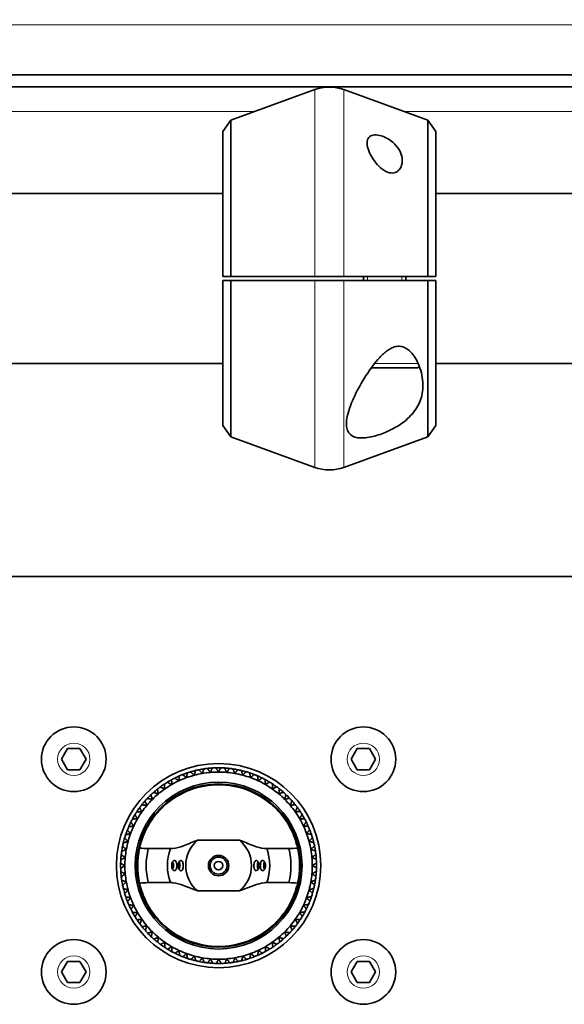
# Model space of a CAD drawing. Header units: millimetres. Extents: x 0 to 7128, y 0 to 5040.
# Tile 30 of 215: x 1843 to 1907, y 404 to 520. Entities that reach past the tile are written whole.
import ezdxf

# ---------------------------------------------------------------- set-up
doc = ezdxf.new("R2010")
doc.units = ezdxf.units.MM
doc.header["$LTSCALE"] = 12
for name, color, linetype, lineweight, true_color in [('Filettatura(ISO)', 3, 'Continuous', 9, 0x00ff00), ('Quote(ISO)', 7, 'Continuous', 25, 0x80ff00), ('Spigoli tangenti visibili(ISO)', 7, 'Continuous', 15, 0x00803f)]:
    doc.layers.add(name, color=color, linetype=linetype, lineweight=lineweight, true_color=true_color)
doc.layers.add('Spigoli visibili(ISO)', color=7, linetype='Continuous', lineweight=35)
doc.styles.add('Corrente-BSI', font='arial.ttf')
doc.dimstyles.new('DEFAULT-ISO', dxfattribs={"dimscale": 12, "dimtxt": 3.5, "dimasz": 2.5, "dimexe": 1, "dimexo": 1, "dimgap": 0.762, "dimtad": 1, "dimtoh": 1, "dimrnd": 1e-08, "dimtxsty": 'Corrente-BSI', "dimcen": 0.09, "dimdle": 10, "dimclrd": 7, "dimclre": 7, "dimclrt": 7, "dimazin": 2, "dimtfac": 0.571429, "dimtmove": 0, "dimatfit": 3, "dimfxl": 1, "dimtolj": 1, "dimlwd": 5, "dimlwe": 5, "dimarcsym": 0})

# ---------------------------------------------------------------- blocks, each defined once
blk = doc.blocks.new('*D36')
at = {"layer": 'Defpoints', "color": 0, "linetype": 'Continuous', "transparency": 16777216}
for p in [(765.93, 644.2), (2265.93, 432.2), (765.93, 420.2)]:
    blk.add_point(p, dxfattribs=at)
at = {"layer": 'Quote(ISO)', "color": 7, "linetype": 'Continuous', "lineweight": 5, "transparency": 16777216}
for p, q in [((765.93, 432.2), (765.93, 656.2)), ((2265.93, 444.2), (2265.93, 656.2)), ((2235.93, 644.2), (795.93, 644.2))]:
    blk.add_line(p, q, dxfattribs=at)
at = {"layer": 'Quote(ISO)', "color": 7, "linetype": 'Continuous', "transparency": 16777216}
for points in [[(795.93, 649.2), (795.93, 639.2), (765.93, 644.2)], [(2235.93, 649.2), (2235.93, 639.2), (2265.93, 644.2)]]:
    blk.add_solid(points, dxfattribs=at)
at = {"layer": 'Quote(ISO)', "color": 7, "linetype": 'Continuous', "lineweight": 9, "transparency": 16777216, "insert": (1455.26, 696.23), "char_height": 42, "attachment_point": 1, "style": 'Corrente-BSI'}
blk.add_mtext('\\A1;1500', dxfattribs=at)
blk = doc.blocks.new('*D37')
at = {"layer": 'Defpoints', "color": 0, "linetype": 'Continuous', "transparency": 16777216}
for p in [(693.93, 729.58), (693.93, 501.7), (2337.93, 501.7)]:
    blk.add_point(p, dxfattribs=at)
at = {"layer": 'Quote(ISO)', "color": 7, "linetype": 'Continuous', "lineweight": 5, "transparency": 16777216}
for p, q in [((693.93, 513.7), (693.93, 741.58)), ((2337.93, 513.7), (2337.93, 741.58)), ((2307.93, 729.58), (723.93, 729.58))]:
    blk.add_line(p, q, dxfattribs=at)
at = {"layer": 'Quote(ISO)', "color": 7, "linetype": 'Continuous', "transparency": 16777216}
for points in [[(723.93, 734.58), (723.93, 724.58), (693.93, 729.58)], [(2307.93, 734.58), (2307.93, 724.58), (2337.93, 729.58)]]:
    blk.add_solid(points, dxfattribs=at)
at = {"layer": 'Quote(ISO)', "color": 7, "linetype": 'Continuous', "lineweight": 9, "transparency": 16777216, "insert": (1144.34, 782.16), "char_height": 42, "attachment_point": 1, "style": 'Corrente-BSI'}
blk.add_mtext('\\A1;\\fArial|b0|i0;1644 - Max Sheet/Coil Room', dxfattribs=at)

msp = doc.modelspace()

# ---------------------------------------------------------------- linework, layer by layer
at = {"layer": 'Filettatura(ISO)'}
for p, q in [((1883.404, 489.447), (1883.404, 488.947)), ((1887.447, 488.947), (1887.447, 489.447))]:
    msp.add_line(p, q, dxfattribs=at)
at = {"layer": 'Spigoli tangenti visibili(ISO)'}
for p, q in [((2355.926, 519.026), (675.926, 519.026)), ((1877.216, 489.447), (1877.216, 511.396)), ((1880.636, 489.447), (1880.636, 511.396)), ((1785.745, 508.808), (1870.106, 508.808)), ((1887.745, 508.808), (1972.106, 508.808)), ((1877.216, 466.999), (1877.216, 488.947)), ((1880.636, 466.999), (1880.636, 488.947)), ((1884.235, 479.197), (1889.361, 479.197))]:
    msp.add_line(p, q, dxfattribs=at)
for centre in [(1848.926, 432.697), (1882.926, 432.697), (1848.926, 407.697), (1882.926, 407.697)]:
    msp.add_circle(centre, 1.9, dxfattribs=at)
at = {"layer": 'Spigoli visibili(ISO)'}
for p, q in [((2353.926, 513.126), (677.926, 513.126)), ((2337.926, 511.712), (693.926, 511.712)), ((1867.365, 507.81), (1877.216, 511.396)), ((1890.486, 507.81), (1880.636, 511.396)), ((1866.426, 506.468), (1867.365, 507.81)), ((1867.365, 507.81), (1867.365, 489.447)), ((1890.486, 489.447), (1890.486, 507.81)), ((1891.426, 506.468), (1890.486, 507.81)), ((1866.426, 489.447), (1866.426, 506.468)), ((1891.426, 506.468), (1891.426, 489.447)), ((1866.426, 499.197), (1789.426, 499.197)), ((1968.426, 499.197), (1891.426, 499.197)), ((1866.426, 489.447), (1867.365, 489.447)), ((1867.365, 488.947), (1866.426, 488.947)), ((1866.426, 471.926), (1866.426, 488.947)), ((1867.365, 488.947), (1867.365, 470.584)), ((1877.216, 489.447), (1880.636, 489.447)), ((1880.636, 488.947), (1877.216, 488.947)), ((1882.926, 488.947), (1882.926, 489.447)), ((1887.926, 488.947), (1887.926, 489.447)), ((1890.486, 489.447), (1891.426, 489.447)), ((1891.426, 488.947), (1890.486, 488.947)), ((1890.486, 470.584), (1890.486, 488.947)), ((1891.426, 488.947), (1891.426, 471.926)), ((1866.426, 479.197), (1789.426, 479.197)), ((1968.426, 479.197), (1891.426, 479.197)), ((1889.176, 478.697), (1883.856, 478.697)), ((1866.426, 471.926), (1867.365, 470.584)), ((1891.426, 471.926), (1890.486, 470.584)), ((1867.365, 470.584), (1877.216, 466.999)), ((1890.486, 470.584), (1880.636, 466.999)), ((2318.926, 454.185), (1544.926, 454.185)), ((1847.482, 432.697), (1848.204, 433.947)), ((1848.204, 433.947), (1849.647, 433.947)), ((1849.647, 433.947), (1850.369, 432.697)), ((1881.482, 432.697), (1882.204, 433.947)), ((1882.204, 433.947), (1883.647, 433.947)), ((1883.647, 433.947), (1884.369, 432.697)), ((1848.204, 431.447), (1847.482, 432.697)), ((1850.369, 432.697), (1849.647, 431.447)), ((1882.204, 431.447), (1881.482, 432.697)), ((1884.369, 432.697), (1883.647, 431.447)), ((1849.647, 431.447), (1848.204, 431.447)), ((1883.647, 431.447), (1882.204, 431.447)), ((1868.39, 423.173), (1863.462, 423.173)), ((1860.269, 422.197), (1857.664, 422.197)), ((1874.187, 422.197), (1871.583, 422.197)), ((1857.664, 418.197), (1860.269, 418.197)), ((1871.583, 418.197), (1874.187, 418.197)), ((1863.462, 417.221), (1868.39, 417.221)), ((1847.482, 407.697), (1848.204, 408.947)), ((1848.204, 408.947), (1849.647, 408.947)), ((1849.647, 408.947), (1850.369, 407.697)), ((1881.482, 407.697), (1882.204, 408.947)), ((1882.204, 408.947), (1883.647, 408.947)), ((1883.647, 408.947), (1884.369, 407.697)), ((1848.204, 406.447), (1847.482, 407.697)), ((1850.369, 407.697), (1849.647, 406.447)), ((1882.204, 406.447), (1881.482, 407.697)), ((1884.369, 407.697), (1883.647, 406.447)), ((1849.647, 406.447), (1848.204, 406.447)), ((1883.647, 406.447), (1882.204, 406.447))]:
    msp.add_line(p, q, dxfattribs=at)
for centre, radius in [((1848.926, 432.697), 3.8), ((1882.926, 432.697), 3.8), ((1865.926, 420.197), 12), ((1865.926, 420.197), 9.8), ((1865.926, 420.197), 9.6), ((1865.926, 420.197), 1.2), ((1865.926, 420.197), 1.002), ((1865.926, 420.197), 1), ((1865.926, 420.197), 0.5), ((1848.926, 407.697), 3.8), ((1882.926, 407.697), 3.8)]:
    msp.add_circle(centre, radius, dxfattribs=at)
for centre, radius, start, end in [((1878.926, 506.697), 5, 70, 110), ((1889.176, 479.197), 0.5, 270, 312.44414), ((1878.926, 471.697), 5, 250, 290), ((1865.926, 420.197), 11.5, 96.59585, 98.65107), ((1865.926, 420.197), 11.5, 93.65107, 96.59585), ((1865.926, 420.197), 11.5, 91.59585, 93.65107), ((1865.926, 420.197), 11.5, 88.65107, 91.59585), ((1865.926, 420.197), 11.5, 86.59585, 88.65107), ((1865.926, 420.197), 11.5, 83.65107, 86.59585), ((1865.926, 420.197), 11.5, 81.59585, 83.65107), ((1865.926, 420.197), 11.5, 116.59585, 118.65107), ((1865.926, 420.197), 11.5, 113.65107, 116.59585), ((1865.926, 420.197), 11, 110, 115), ((1865.926, 420.197), 11.5, 111.59585, 113.65107), ((1865.926, 420.197), 11.5, 108.65107, 111.59585), ((1865.926, 420.197), 11, 105, 110), ((1865.926, 420.197), 11.5, 106.59585, 108.65107), ((1865.926, 420.197), 11.5, 103.65107, 106.59585), ((1865.926, 420.197), 11, 100, 105), ((1865.926, 420.197), 11.5, 101.59585, 103.65107), ((1865.926, 420.197), 11.5, 98.65107, 101.59585), ((1865.926, 420.197), 11, 95, 100), ((1865.926, 420.197), 11, 90, 95), ((1865.926, 420.197), 11, 85, 90), ((1865.926, 420.197), 11, 80, 85), ((1865.926, 420.197), 11.5, 78.65107, 81.59585), ((1865.926, 420.197), 11, 75, 80), ((1865.926, 420.197), 11.5, 76.59585, 78.65107), ((1865.926, 420.197), 11.5, 73.65107, 76.59585), ((1865.926, 420.197), 11, 70, 75), ((1865.926, 420.197), 11.5, 71.59585, 73.65107), ((1865.926, 420.197), 11.5, 68.65107, 71.59585), ((1865.926, 420.197), 11, 65, 70), ((1865.926, 420.197), 11.5, 66.59585, 68.65107), ((1865.926, 420.197), 11.5, 63.65107, 66.59585), ((1865.926, 420.197), 11.5, 61.59585, 63.65107), ((1865.926, 420.197), 11.5, 126.59585, 128.65107), ((1865.926, 420.197), 11.5, 123.65107, 126.59585), ((1865.926, 420.197), 11.5, 121.59585, 123.65107), ((1865.926, 420.197), 11, 120, 125), ((1865.926, 420.197), 11.5, 118.65107, 121.59585), ((1865.926, 420.197), 11, 115, 120), ((1865.926, 420.197), 11, 60, 65), ((1865.926, 420.197), 11.5, 58.65107, 61.59585), ((1865.926, 420.197), 11, 55, 60), ((1865.926, 420.197), 11.5, 56.59585, 58.65107), ((1865.926, 420.197), 11.5, 53.65107, 56.59585), ((1865.926, 420.197), 11.5, 51.59585, 53.65107), ((1865.926, 420.197), 11.5, 133.65107, 136.59585), ((1865.926, 420.197), 11.5, 131.59585, 133.65107), ((1865.926, 420.197), 11, 130, 135), ((1865.926, 420.197), 11.5, 128.65107, 131.59585), ((1865.926, 420.197), 11, 125, 130), ((1865.926, 420.197), 11, 50, 55), ((1865.926, 420.197), 11, 45, 50), ((1865.926, 420.197), 11.5, 48.65107, 51.59585), ((1865.926, 420.197), 11.5, 46.59585, 48.65107), ((1865.926, 420.197), 11.5, 43.65107, 46.59585), ((1865.926, 420.197), 11.5, 143.65107, 146.59585), ((1865.926, 420.197), 11.5, 141.59585, 143.65107), ((1865.926, 420.197), 11.5, 138.65107, 141.59585), ((1865.926, 420.197), 11, 140, 145), ((1865.926, 420.197), 11.5, 136.59585, 138.65107), ((1865.926, 420.197), 11, 135, 140), ((1865.926, 420.197), 11, 40, 45), ((1865.926, 420.197), 11.5, 41.59585, 43.65107), ((1865.926, 420.197), 11, 35, 40), ((1865.926, 420.197), 11.5, 38.65107, 41.59585), ((1865.926, 420.197), 11.5, 36.59585, 38.65107), ((1865.926, 420.197), 11.5, 33.65107, 36.59585), ((1865.926, 420.197), 11.5, 148.65107, 151.59585), ((1865.926, 420.197), 11.5, 146.59585, 148.65107), ((1865.926, 420.197), 11, 145, 150), ((1865.926, 420.197), 11, 30, 35), ((1865.926, 420.197), 11.5, 31.59585, 33.65107), ((1865.926, 420.197), 11.5, 28.65107, 31.59585), ((1865.926, 420.197), 11.5, 156.59585, 158.65107), ((1865.926, 420.197), 11.5, 153.65107, 156.59585), ((1865.926, 420.197), 11, 155, 160), ((1865.926, 420.197), 11.5, 151.59585, 153.65107), ((1865.926, 420.197), 11, 150, 155), ((1865.926, 420.197), 11, 25, 30), ((1865.926, 420.197), 11, 20, 25), ((1865.926, 420.197), 11.5, 26.59585, 28.65107), ((1865.926, 420.197), 11.5, 23.65107, 26.59585), ((1865.926, 420.197), 11.5, 21.59585, 23.65107), ((1865.926, 420.197), 11.5, 161.59585, 163.65107), ((1865.926, 420.197), 11.5, 158.65107, 161.59585), ((1865.926, 420.197), 11, 160, 165), ((1865.926, 420.197), 11, 15, 20), ((1865.926, 420.197), 11.5, 18.65107, 21.59585), ((1865.926, 420.197), 11.5, 16.59585, 18.65107), ((1865.926, 420.197), 11.5, 168.65107, 171.59585), ((1865.926, 420.197), 11.5, 166.59585, 168.65107), ((1865.926, 420.197), 11.5, 163.65107, 166.59585), ((1865.926, 420.197), 11, 165, 170), ((1865.926, 420.197), 3.864, 129.62128, 230.37872), ((1865.926, 420.197), 3.864, 309.62128, 50.37872), ((1865.926, 420.197), 11, 10, 15), ((1865.926, 420.197), 11.5, 13.65107, 16.59585), ((1865.926, 420.197), 11.5, 11.59585, 13.65107), ((1865.926, 420.197), 11.5, 8.65107, 11.59585), ((1865.926, 420.197), 11.5, 173.65107, 176.59585), ((1865.926, 420.197), 11.5, 171.59585, 173.65107), ((1865.926, 420.197), 11, 170, 175), ((1865.926, 420.197), 9.5, 167.43334, 192.56666), ((1865.926, 420.197), 8.5, 166.39104, 193.60896), ((1865.926, 420.197), 6, 160.52878, 199.47122), ((1865.926, 420.197), 6, 340.52878, 19.47122), ((1865.926, 420.197), 8.5, 346.39104, 13.60896), ((1865.926, 420.197), 9.5, 347.43334, 12.56666), ((1865.926, 420.197), 11, 5, 10), ((1865.926, 420.197), 11.5, 6.59585, 8.65107), ((1865.926, 420.197), 11.5, 3.65107, 6.59585), ((1865.926, 420.197), 11.5, 178.65107, 181.59585), ((1865.926, 420.197), 11.5, 176.59585, 178.65107), ((1865.926, 420.197), 11, 175, 180), ((1865.926, 420.197), 11, 180, 185), ((1865.926, 420.197), 11, 0, 5), ((1865.926, 420.197), 11, 355, 0), ((1865.926, 420.197), 11.5, 1.59585, 3.65107), ((1865.926, 420.197), 11.5, 358.65107, 1.59585), ((1865.926, 420.197), 11.5, 181.59585, 183.65107), ((1865.926, 420.197), 11.5, 183.65107, 186.59585), ((1865.926, 420.197), 11, 185, 190), ((1865.926, 420.197), 11, 350, 355), ((1865.926, 420.197), 11.5, 351.59585, 353.65107), ((1865.926, 420.197), 11.5, 353.65107, 356.59585), ((1865.926, 420.197), 11.5, 356.59585, 358.65107), ((1865.926, 420.197), 11.5, 186.59585, 188.65107), ((1865.926, 420.197), 11.5, 188.65107, 191.59585), ((1865.926, 420.197), 11.5, 191.59585, 193.65107), ((1865.926, 420.197), 11, 190, 195), ((1865.926, 420.197), 11, 345, 350), ((1865.926, 420.197), 11.5, 346.59585, 348.65107), ((1865.926, 420.197), 11.5, 348.65107, 351.59585), ((1865.926, 420.197), 11.5, 193.65107, 196.59585), ((1865.926, 420.197), 11.5, 196.59585, 198.65107), ((1865.926, 420.197), 11, 195, 200), ((1865.926, 420.197), 11, 340, 345), ((1865.926, 420.197), 11.5, 341.59585, 343.65107), ((1865.926, 420.197), 11.5, 343.65107, 346.59585), ((1865.926, 420.197), 11.5, 198.65107, 201.59585), ((1865.926, 420.197), 11.5, 201.59585, 203.65107), ((1865.926, 420.197), 11.5, 203.65107, 206.59585), ((1865.926, 420.197), 11, 200, 205), ((1865.926, 420.197), 11, 205, 210), ((1865.926, 420.197), 11, 330, 335), ((1865.926, 420.197), 11, 335, 340), ((1865.926, 420.197), 11.5, 333.65107, 336.59585), ((1865.926, 420.197), 11.5, 336.59585, 338.65107), ((1865.926, 420.197), 11.5, 338.65107, 341.59585), ((1865.926, 420.197), 11.5, 206.59585, 208.65107), ((1865.926, 420.197), 11.5, 208.65107, 211.59585), ((1865.926, 420.197), 11, 210, 215), ((1865.926, 420.197), 11, 325, 330), ((1865.926, 420.197), 11.5, 328.65107, 331.59585), ((1865.926, 420.197), 11.5, 331.59585, 333.65107), ((1865.926, 420.197), 11.5, 211.59585, 213.65107), ((1865.926, 420.197), 11.5, 213.65107, 216.59585), ((1865.926, 420.197), 11.5, 216.59585, 218.65107), ((1865.926, 420.197), 11, 215, 220), ((1865.926, 420.197), 11, 220, 225), ((1865.926, 420.197), 11, 315, 320), ((1865.926, 420.197), 11, 320, 325), ((1865.926, 420.197), 11.5, 321.59585, 323.65107), ((1865.926, 420.197), 11.5, 323.65107, 326.59585), ((1865.926, 420.197), 11.5, 326.59585, 328.65107), ((1865.926, 420.197), 11.5, 218.65107, 221.59585), ((1865.926, 420.197), 11.5, 221.59585, 223.65107), ((1865.926, 420.197), 11.5, 223.65107, 226.59585), ((1865.926, 420.197), 11, 225, 230), ((1865.926, 420.197), 11, 310, 315), ((1865.926, 420.197), 11.5, 313.65107, 316.59585), ((1865.926, 420.197), 11.5, 316.59585, 318.65107), ((1865.926, 420.197), 11.5, 318.65107, 321.59585), ((1865.926, 420.197), 11.5, 226.59585, 228.65107), ((1865.926, 420.197), 11.5, 228.65107, 231.59585), ((1865.926, 420.197), 11.5, 231.59585, 233.65107), ((1865.926, 420.197), 11, 230, 235), ((1865.926, 420.197), 11.5, 233.65107, 236.59585), ((1865.926, 420.197), 11, 235, 240), ((1865.926, 420.197), 11, 300, 305), ((1865.926, 420.197), 11, 305, 310), ((1865.926, 420.197), 11.5, 303.65107, 306.59585), ((1865.926, 420.197), 11.5, 306.59585, 308.65107), ((1865.926, 420.197), 11.5, 308.65107, 311.59585), ((1865.926, 420.197), 11.5, 311.59585, 313.65107), ((1865.926, 420.197), 11.5, 236.59585, 238.65107), ((1865.926, 420.197), 11.5, 238.65107, 241.59585), ((1865.926, 420.197), 11, 240, 245), ((1865.926, 420.197), 11.5, 241.59585, 243.65107), ((1865.926, 420.197), 11.5, 243.65107, 246.59585), ((1865.926, 420.197), 11, 245, 250), ((1865.926, 420.197), 11.5, 246.59585, 248.65107), ((1865.926, 420.197), 11, 250, 255), ((1865.926, 420.197), 11, 285, 290), ((1865.926, 420.197), 11, 290, 295), ((1865.926, 420.197), 11.5, 291.59585, 293.65107), ((1865.926, 420.197), 11.5, 293.65107, 296.59585), ((1865.926, 420.197), 11, 295, 300), ((1865.926, 420.197), 11.5, 296.59585, 298.65107), ((1865.926, 420.197), 11.5, 298.65107, 301.59585), ((1865.926, 420.197), 11.5, 301.59585, 303.65107), ((1865.926, 420.197), 11.5, 248.65107, 251.59585), ((1865.926, 420.197), 11.5, 251.59585, 253.65107), ((1865.926, 420.197), 11.5, 253.65107, 256.59585), ((1865.926, 420.197), 11, 255, 260), ((1865.926, 420.197), 11.5, 256.59585, 258.65107), ((1865.926, 420.197), 11.5, 258.65107, 261.59585), ((1865.926, 420.197), 11, 260, 265), ((1865.926, 420.197), 11.5, 261.59585, 263.65107), ((1865.926, 420.197), 11.5, 263.65107, 266.59585), ((1865.926, 420.197), 11, 265, 270), ((1865.926, 420.197), 11.5, 266.59585, 268.65107), ((1865.926, 420.197), 11.5, 268.65107, 271.59585), ((1865.926, 420.197), 11, 270, 275), ((1865.926, 420.197), 11.5, 271.59585, 273.65107), ((1865.926, 420.197), 11.5, 273.65107, 276.59585), ((1865.926, 420.197), 11, 275, 280), ((1865.926, 420.197), 11.5, 276.59585, 278.65107), ((1865.926, 420.197), 11.5, 278.65107, 281.59585), ((1865.926, 420.197), 11, 280, 285), ((1865.926, 420.197), 11.5, 281.59585, 283.65107), ((1865.926, 420.197), 11.5, 283.65107, 286.59585), ((1865.926, 420.197), 11.5, 286.59585, 288.65107), ((1865.926, 420.197), 11.5, 288.65107, 291.59585)]:
    msp.add_arc(centre, radius, start, end, dxfattribs=at)
for centre, major_axis, start_param, end_param in [((1860.319, 420.197), (0, 0.6), 3.9164269, 5.508351), ((1861.073, 420.197), (0, 0.6), 3.9113232, 5.5134547), ((1870.778, 420.197), (0, -0.6), 3.9113232, 5.5134547), ((1871.533, 420.197), (0, -0.6), 3.9164269, 5.508351)]:
    msp.add_ellipse(centre, major_axis=major_axis, ratio=0.5, start_param=start_param, end_param=end_param, dxfattribs=at)
for points, knots in [([(1884.998, 505.97), (1885.252, 505.895), (1885.519, 505.779), (1886.013, 505.496), (1886.241, 505.329), (1886.684, 504.94), (1886.91, 504.677), (1887.253, 504.129), (1887.369, 503.843), (1887.495, 503.305), (1887.513, 503.009), (1887.417, 502.445), (1887.306, 502.179), (1887.009, 501.837), (1886.848, 501.714), (1886.555, 501.614), (1886.449, 501.593), (1886.227, 501.585), (1886.111, 501.597), (1885.84, 501.657), (1885.686, 501.717), (1885.388, 501.872), (1885.245, 501.967), (1884.835, 502.285), (1884.591, 502.541), (1884.159, 503.071), (1883.946, 503.395), (1883.609, 504.04), (1883.486, 504.36), (1883.364, 504.883), (1883.34, 505.133), (1883.413, 505.569), (1883.51, 505.756), (1883.809, 505.987), (1884.003, 506.058), (1884.468, 506.087), (1884.739, 506.047), (1884.998, 505.97)], [0, 0, 0, 0, 0.0810331, 0.0810331, 0.1620661, 0.1620661, 0.2726089, 0.2726089, 0.3831517, 0.3831517, 0.4971754, 0.4971754, 0.6111992, 0.6111992, 0.6843633, 0.6843633, 0.7209453, 0.7209453, 0.7575274, 0.7575274, 0.8076588, 0.8076588, 0.8577902, 0.8577902, 0.9580531, 0.9580531, 1.076256, 1.076256, 1.194459, 1.194459, 1.2946831, 1.2946831, 1.3949073, 1.3949073, 1.4775324, 1.4775324, 1.5601574, 1.5601574, 1.5601574, 1.5601574]), ([(1884.681, 470.808), (1884.107, 470.623), (1883.5, 470.49), (1882.438, 470.427), (1881.984, 470.501), (1881.28, 470.868), (1881.053, 471.208), (1880.882, 472.076), (1880.937, 472.605), (1881.219, 473.805), (1881.518, 474.594), (1882.293, 476.224), (1882.766, 477.063), (1883.71, 478.524), (1884.248, 479.272), (1885.136, 480.222), (1885.443, 480.508), (1885.934, 480.855), (1886.103, 480.957), (1886.459, 481.121), (1886.646, 481.184), (1887.041, 481.242), (1887.246, 481.236), (1887.629, 481.148), (1887.809, 481.068), (1888.441, 480.686), (1888.841, 480.164), (1889.475, 479.055), (1889.729, 478.309), (1889.968, 476.83), (1889.946, 476.096), (1889.668, 474.91), (1889.436, 474.351), (1888.734, 473.308), (1888.264, 472.822), (1887.333, 472.089), (1886.841, 471.771), (1885.781, 471.217), (1885.214, 470.981), (1884.681, 470.808)], [0, 0, 0, 0, 0.1832497, 0.1832497, 0.3664995, 0.3664995, 0.5839853, 0.5839853, 0.8014712, 0.8014712, 1.0856729, 1.0856729, 1.3698745, 1.3698745, 1.6301332, 1.6301332, 1.7602625, 1.7602625, 1.8253271, 1.8253271, 1.8903918, 1.8903918, 1.9515842, 1.9515842, 2.0127765, 2.0127765, 2.2083595, 2.2083595, 2.4815171, 2.4815171, 2.7546748, 2.7546748, 2.9771542, 2.9771542, 3.1996335, 3.1996335, 3.3698741, 3.3698741, 3.5401146, 3.5401146, 3.5401146, 3.5401146]), ([(1856.653, 422.264), (1856.676, 422.377), (1856.732, 422.619), (1856.923, 423.241), (1857.032, 423.558), (1857.334, 424.269), (1857.527, 424.662), (1857.99, 425.437), (1858.278, 425.858), (1858.956, 426.674), (1859.347, 427.07), (1860.54, 428.094), (1861.535, 428.699), (1863.688, 429.501), (1864.846, 429.697), (1867.006, 429.697), (1868.164, 429.501), (1870.317, 428.699), (1871.312, 428.094), (1872.505, 427.07), (1872.896, 426.674), (1873.574, 425.858), (1873.862, 425.437), (1874.324, 424.662), (1874.518, 424.269), (1874.82, 423.558), (1874.929, 423.241), (1875.12, 422.619), (1875.176, 422.377), (1875.198, 422.264)], [-3.1800104, -3.1800104, -3.1800104, -3.1800104, -2.9412019, -2.9412019, -2.7722649, -2.7722649, -2.603328, -2.603328, -2.4454528, -2.4454528, -2.2875777, -2.2875777, -1.9635578, -1.9635578, -1.6395379, -1.6395379, -1.315518, -1.315518, -0.9914981, -0.9914981, -0.833623, -0.833623, -0.6757478, -0.6757478, -0.5068109, -0.5068109, -0.3378739, -0.3378739, -0.0990654, -0.0990654, -0.0990654, -0.0990654]), ([(1863.462, 423.173), (1863.169, 423.068), (1862.884, 422.954), (1862.36, 422.742), (1862.042, 422.612), (1861.376, 422.369), (1860.961, 422.252), (1860.468, 422.202), (1860.367, 422.197), (1860.269, 422.197)], [1.12395818, 1.12395818, 1.12395818, 1.12395818, 1.22444998, 1.22444998, 1.34518755, 1.34518755, 1.5450864, 1.5450864, 1.59742125, 1.59742125, 1.59742125, 1.59742125]), ([(1871.583, 422.197), (1871.484, 422.197), (1871.383, 422.202), (1870.89, 422.252), (1870.475, 422.369), (1869.809, 422.612), (1869.492, 422.742), (1868.967, 422.954), (1868.683, 423.068), (1868.39, 423.173)], [0.14756401, 0.14756401, 0.14756401, 0.14756401, 0.19989885, 0.19989885, 0.3997977, 0.3997977, 0.52053527, 0.52053527, 0.62102707, 0.62102707, 0.62102707, 0.62102707]), ([(1860.752, 420.797), (1860.718, 420.797), (1860.681, 420.785), (1860.604, 420.733), (1860.565, 420.687), (1860.501, 420.58), (1860.473, 420.511), (1860.435, 420.359), (1860.426, 420.275), (1860.426, 420.119), (1860.435, 420.036), (1860.473, 419.883), (1860.501, 419.815), (1860.565, 419.707), (1860.604, 419.662), (1860.687, 419.605), (1860.73, 419.594), (1860.769, 419.598), (1860.805, 419.602), (1860.842, 419.621), (1860.907, 419.686), (1860.935, 419.733), (1860.978, 419.838), (1860.996, 419.904), (1861.02, 420.047), (1861.026, 420.125), (1861.026, 420.27), (1861.02, 420.347), (1860.996, 420.491), (1860.978, 420.556), (1860.935, 420.662), (1860.907, 420.708), (1860.842, 420.774), (1860.805, 420.792), (1860.763, 420.797), (1860.758, 420.797), (1860.752, 420.797)], [-0.18447771, -0.18447771, -0.18447771, -0.18447771, -0.16442208, -0.16442208, -0.14093324, -0.14093324, -0.11744435, -0.11744435, -0.09395546, -0.09395546, -0.07046657, -0.07046657, -0.04697767, -0.04697767, -0.02348884, -0.02348884, 0, 0, 0, 0.02175144, 0.02175144, 0.04350287, 0.04350287, 0.06525228, 0.06525228, 0.08700169, 0.08700169, 0.1087511, 0.1087511, 0.13050051, 0.13050051, 0.15225195, 0.15225195, 0.17400339, 0.17400339, 0.17743659, 0.17743659, 0.17743659, 0.17743659]), ([(1861.506, 420.797), (1861.473, 420.797), (1861.436, 420.786), (1861.359, 420.734), (1861.319, 420.689), (1861.254, 420.582), (1861.225, 420.513), (1861.186, 420.36), (1861.176, 420.276), (1861.176, 420.118), (1861.186, 420.035), (1861.225, 419.882), (1861.254, 419.813), (1861.319, 419.705), (1861.359, 419.66), (1861.444, 419.604), (1861.487, 419.593), (1861.526, 419.599), (1861.562, 419.603), (1861.598, 419.622), (1861.662, 419.688), (1861.689, 419.735), (1861.731, 419.84), (1861.748, 419.906), (1861.77, 420.048), (1861.776, 420.125), (1861.776, 420.269), (1861.77, 420.346), (1861.748, 420.489), (1861.731, 420.554), (1861.689, 420.659), (1861.662, 420.706), (1861.598, 420.772), (1861.562, 420.791), (1861.52, 420.797), (1861.513, 420.797), (1861.506, 420.797)], [-0.18513067, -0.18513067, -0.18513067, -0.18513067, -0.16549621, -0.16549621, -0.14185393, -0.14185393, -0.11821159, -0.11821159, -0.09456924, -0.09456924, -0.0709269, -0.0709269, -0.04728456, -0.04728456, -0.02364228, -0.02364228, 0, 0, 0, 0.02161219, 0.02161219, 0.04322439, 0.04322439, 0.0648333, 0.0648333, 0.08644221, 0.08644221, 0.10805112, 0.10805112, 0.12966002, 0.12966002, 0.15127222, 0.15127222, 0.17288441, 0.17288441, 0.17689223, 0.17689223, 0.17689223, 0.17689223]), ([(1870.345, 419.597), (1870.379, 419.597), (1870.415, 419.609), (1870.492, 419.66), (1870.532, 419.705), (1870.598, 419.813), (1870.627, 419.882), (1870.666, 420.035), (1870.676, 420.118), (1870.676, 420.276), (1870.666, 420.36), (1870.627, 420.513), (1870.598, 420.582), (1870.532, 420.689), (1870.492, 420.734), (1870.408, 420.79), (1870.364, 420.801), (1870.325, 420.796), (1870.289, 420.791), (1870.253, 420.772), (1870.19, 420.706), (1870.162, 420.659), (1870.121, 420.554), (1870.104, 420.489), (1870.081, 420.346), (1870.076, 420.269), (1870.076, 420.125), (1870.081, 420.048), (1870.104, 419.906), (1870.121, 419.84), (1870.162, 419.735), (1870.19, 419.688), (1870.253, 419.622), (1870.289, 419.603), (1870.332, 419.598), (1870.338, 419.597), (1870.345, 419.597)], [-0.18513067, -0.18513067, -0.18513067, -0.18513067, -0.16549621, -0.16549621, -0.14185393, -0.14185393, -0.11821159, -0.11821159, -0.09456924, -0.09456924, -0.0709269, -0.0709269, -0.04728456, -0.04728456, -0.02364228, -0.02364228, 0, 0, 0, 0.02161219, 0.02161219, 0.04322439, 0.04322439, 0.0648333, 0.0648333, 0.08644221, 0.08644221, 0.10805112, 0.10805112, 0.12966002, 0.12966002, 0.15127222, 0.15127222, 0.17288441, 0.17288441, 0.17689223, 0.17689223, 0.17689223, 0.17689223]), ([(1871.1, 419.597), (1871.134, 419.597), (1871.171, 419.609), (1871.247, 419.662), (1871.287, 419.707), (1871.35, 419.815), (1871.378, 419.883), (1871.416, 420.036), (1871.426, 420.119), (1871.426, 420.275), (1871.416, 420.359), (1871.378, 420.511), (1871.35, 420.58), (1871.287, 420.687), (1871.247, 420.733), (1871.165, 420.789), (1871.121, 420.801), (1871.082, 420.796), (1871.046, 420.792), (1871.01, 420.774), (1870.945, 420.708), (1870.916, 420.662), (1870.873, 420.556), (1870.855, 420.491), (1870.831, 420.347), (1870.826, 420.27), (1870.826, 420.125), (1870.831, 420.047), (1870.855, 419.904), (1870.873, 419.838), (1870.916, 419.733), (1870.945, 419.686), (1871.01, 419.621), (1871.046, 419.602), (1871.088, 419.598), (1871.094, 419.597), (1871.1, 419.597)], [-0.18447771, -0.18447771, -0.18447771, -0.18447771, -0.16442208, -0.16442208, -0.14093324, -0.14093324, -0.11744435, -0.11744435, -0.09395546, -0.09395546, -0.07046657, -0.07046657, -0.04697767, -0.04697767, -0.02348884, -0.02348884, 0, 0, 0, 0.02175144, 0.02175144, 0.04350287, 0.04350287, 0.06525228, 0.06525228, 0.08700169, 0.08700169, 0.1087511, 0.1087511, 0.13050051, 0.13050051, 0.15225195, 0.15225195, 0.17400339, 0.17400339, 0.17743659, 0.17743659, 0.17743659, 0.17743659]), ([(1856.653, 418.13), (1856.676, 418.017), (1856.732, 417.775), (1856.923, 417.153), (1857.032, 416.836), (1857.334, 416.126), (1857.527, 415.732), (1857.99, 414.957), (1858.278, 414.537), (1858.956, 413.72), (1859.347, 413.325), (1860.54, 412.301), (1861.535, 411.695), (1863.688, 410.893), (1864.846, 410.697), (1867.006, 410.697), (1868.164, 410.893), (1870.317, 411.695), (1871.312, 412.301), (1872.505, 413.325), (1872.896, 413.72), (1873.574, 414.537), (1873.862, 414.957), (1874.324, 415.732), (1874.518, 416.126), (1874.82, 416.836), (1874.929, 417.153), (1875.12, 417.775), (1875.176, 418.017), (1875.198, 418.13)], [0.0990654, 0.0990654, 0.0990654, 0.0990654, 0.3378739, 0.3378739, 0.5068109, 0.5068109, 0.6757478, 0.6757478, 0.833623, 0.833623, 0.9914981, 0.9914981, 1.315518, 1.315518, 1.6395379, 1.6395379, 1.9635578, 1.9635578, 2.2875777, 2.2875777, 2.4454528, 2.4454528, 2.603328, 2.603328, 2.7722649, 2.7722649, 2.9412019, 2.9412019, 3.1800104, 3.1800104, 3.1800104, 3.1800104]), ([(1860.269, 418.197), (1860.367, 418.197), (1860.468, 418.192), (1860.961, 418.143), (1861.376, 418.025), (1862.042, 417.782), (1862.36, 417.653), (1862.884, 417.44), (1863.169, 417.327), (1863.462, 417.221)], [0.14756401, 0.14756401, 0.14756401, 0.14756401, 0.19989885, 0.19989885, 0.3997977, 0.3997977, 0.52053527, 0.52053527, 0.62102707, 0.62102707, 0.62102707, 0.62102707]), ([(1868.39, 417.221), (1868.683, 417.327), (1868.967, 417.44), (1869.492, 417.653), (1869.809, 417.782), (1870.475, 418.025), (1870.89, 418.143), (1871.383, 418.192), (1871.484, 418.197), (1871.583, 418.197)], [1.12395818, 1.12395818, 1.12395818, 1.12395818, 1.22444998, 1.22444998, 1.34518755, 1.34518755, 1.5450864, 1.5450864, 1.59742125, 1.59742125, 1.59742125, 1.59742125])]:
    msp.add_open_spline(points, degree=3, knots=knots, dxfattribs=at)
for points, weights in [([(1867.365, 489.447), (1871.858, 489.447), (1877.216, 489.447)], [1, 1.00388159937, 1]), ([(1877.216, 488.947), (1871.858, 488.947), (1867.365, 488.947)], [1, 1.00388159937, 1]), ([(1880.636, 489.447), (1885.994, 489.447), (1890.486, 489.447)], [1, 1.00388159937, 1]), ([(1890.486, 488.947), (1885.994, 488.947), (1880.636, 488.947)], [1, 1.00388159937, 1]), ([(1864.967, 431.155), (1864.79, 431.383), (1864.605, 431.621)], [1.02194507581, 1.02622534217, 1.02981488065]), ([(1865.193, 431.674), (1865.078, 431.409), (1864.967, 431.155)], [1.02783003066, 1.02443298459, 1.02040153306]), ([(1865.926, 431.197), (1865.769, 431.439), (1865.605, 431.693)], [1.02194507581, 1.02622534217, 1.02981488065]), ([(1866.196, 431.694), (1866.058, 431.44), (1865.926, 431.197)], [1.02783003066, 1.02443298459, 1.02040153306]), ([(1866.884, 431.155), (1866.75, 431.41), (1866.609, 431.677)], [1.02194507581, 1.02622534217, 1.02981488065]), ([(1867.197, 431.627), (1867.037, 431.386), (1866.884, 431.155)], [1.02783003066, 1.02443298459, 1.02040153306]), ([(1861.277, 430.167), (1861.033, 430.32), (1860.777, 430.48)], [1.02194507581, 1.02622534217, 1.02981488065]), ([(1861.312, 430.731), (1861.294, 430.443), (1861.277, 430.167)], [1.02783003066, 1.02443298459, 1.02040153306]), ([(1862.164, 430.534), (1861.934, 430.708), (1861.693, 430.89)], [1.02194507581, 1.02622534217, 1.02981488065]), ([(1862.248, 431.093), (1862.205, 430.807), (1862.164, 430.534)], [1.02783003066, 1.02443298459, 1.02040153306]), ([(1863.079, 430.822), (1862.865, 431.016), (1862.641, 431.218)], [1.02194507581, 1.02622534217, 1.02981488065]), ([(1863.212, 431.372), (1863.144, 431.091), (1863.079, 430.822)], [1.02783003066, 1.02443298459, 1.02040153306]), ([(1864.016, 431.03), (1863.819, 431.241), (1863.614, 431.462)], [1.02194507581, 1.02622534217, 1.02981488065]), ([(1864.196, 431.566), (1864.104, 431.292), (1864.016, 431.03)], [1.02783003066, 1.02443298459, 1.02040153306]), ([(1867.836, 431.03), (1867.724, 431.296), (1867.607, 431.574)], [1.02194507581, 1.02622534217, 1.02981488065]), ([(1868.189, 431.472), (1868.008, 431.246), (1867.836, 431.03)], [1.02783003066, 1.02443298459, 1.02040153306]), ([(1868.773, 430.822), (1868.684, 431.097), (1868.592, 431.384)], [1.02194507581, 1.02622534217, 1.02981488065]), ([(1869.163, 431.232), (1868.963, 431.023), (1868.773, 430.822)], [1.02783003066, 1.02443298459, 1.02040153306]), ([(1869.688, 430.534), (1869.624, 430.815), (1869.557, 431.109)], [1.02194507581, 1.02622534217, 1.02981488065]), ([(1870.112, 430.908), (1869.895, 430.717), (1869.688, 430.534)], [1.02783003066, 1.02443298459, 1.02040153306]), ([(1870.575, 430.167), (1870.535, 430.452), (1870.494, 430.751)], [1.02194507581, 1.02622534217, 1.02981488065]), ([(1871.03, 430.502), (1870.797, 430.331), (1870.575, 430.167)], [1.02783003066, 1.02443298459, 1.02040153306]), ([(1859.616, 429.208), (1859.349, 429.317), (1859.07, 429.43)], [1.02194507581, 1.02622534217, 1.02981488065]), ([(1859.553, 429.77), (1859.586, 429.483), (1859.616, 429.208)], [1.02783003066, 1.02443298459, 1.02040153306]), ([(1860.426, 429.723), (1860.169, 429.855), (1859.901, 429.992)], [1.02194507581, 1.02622534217, 1.02981488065]), ([(1860.412, 430.289), (1860.419, 430), (1860.426, 429.723)], [1.02783003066, 1.02443298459, 1.02040153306]), ([(1871.426, 429.723), (1871.411, 430.012), (1871.396, 430.313)], [1.02194507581, 1.02622534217, 1.02981488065]), ([(1871.909, 430.018), (1871.662, 429.868), (1871.426, 429.723)], [1.02783003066, 1.02443298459, 1.02040153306]), ([(1872.235, 429.208), (1872.246, 429.496), (1872.257, 429.797)], [1.02194507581, 1.02622534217, 1.02981488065]), ([(1872.742, 429.46), (1872.483, 429.331), (1872.235, 429.208)], [1.02783003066, 1.02443298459, 1.02040153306]), ([(1857.988, 428.518), (1858.069, 428.241), (1858.148, 427.975)], [1.02783003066, 1.02443298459, 1.02040153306]), ([(1858.855, 428.624), (1858.579, 428.709), (1858.291, 428.797)], [1.02194507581, 1.02622534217, 1.02981488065]), ([(1858.743, 429.178), (1858.8, 428.895), (1858.855, 428.624)], [1.02783003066, 1.02443298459, 1.02040153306]), ([(1872.996, 428.624), (1873.032, 428.91), (1873.07, 429.209)], [1.02194507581, 1.02622534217, 1.02981488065]), ([(1873.523, 428.83), (1873.254, 428.725), (1872.996, 428.624)], [1.02783003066, 1.02443298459, 1.02040153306]), ([(1873.704, 427.975), (1873.765, 428.257), (1873.828, 428.552)], [1.02194507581, 1.02622534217, 1.02981488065]), ([(1856.663, 427.013), (1856.792, 426.754), (1856.915, 426.507)], [1.02783003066, 1.02443298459, 1.02040153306]), ([(1857.499, 427.268), (1857.213, 427.304), (1856.914, 427.341)], [1.02194507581, 1.02622534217, 1.02981488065]), ([(1857.293, 427.795), (1857.398, 427.525), (1857.499, 427.268)], [1.02783003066, 1.02443298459, 1.02040153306]), ([(1858.148, 427.975), (1857.866, 428.036), (1857.571, 428.099)], [1.02194507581, 1.02622534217, 1.02981488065]), ([(1874.247, 428.135), (1873.969, 428.054), (1873.704, 427.975)], [1.02783003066, 1.02443298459, 1.02040153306]), ([(1874.352, 427.268), (1874.437, 427.544), (1874.526, 427.832)], [1.02194507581, 1.02622534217, 1.02981488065]), ([(1874.907, 427.38), (1874.623, 427.323), (1874.352, 427.268)], [1.02783003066, 1.02443298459, 1.02040153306]), ([(1874.936, 426.507), (1875.045, 426.774), (1875.159, 427.053)], [1.02194507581, 1.02622534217, 1.02981488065]), ([(1856.105, 426.18), (1856.255, 425.933), (1856.399, 425.697)], [1.02783003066, 1.02443298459, 1.02040153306]), ([(1856.915, 426.507), (1856.627, 426.517), (1856.325, 426.528)], [1.02194507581, 1.02622534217, 1.02981488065]), ([(1875.499, 426.57), (1875.211, 426.537), (1874.936, 426.507)], [1.02783003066, 1.02443298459, 1.02040153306]), ([(1875.452, 425.697), (1875.584, 425.954), (1875.721, 426.222)], [1.02194507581, 1.02622534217, 1.02981488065]), ([(1855.956, 424.846), (1855.671, 424.806), (1855.372, 424.765)], [1.02194507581, 1.02622534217, 1.02981488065]), ([(1855.621, 425.301), (1855.792, 425.069), (1855.956, 424.846)], [1.02783003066, 1.02443298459, 1.02040153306]), ([(1856.399, 425.697), (1856.111, 425.683), (1855.81, 425.668)], [1.02194507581, 1.02622534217, 1.02981488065]), ([(1876.018, 425.711), (1875.729, 425.704), (1875.452, 425.697)], [1.02783003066, 1.02443298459, 1.02040153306]), ([(1875.895, 424.846), (1876.049, 425.09), (1876.209, 425.346)], [1.02194507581, 1.02622534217, 1.02981488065]), ([(1876.46, 424.811), (1876.171, 424.829), (1875.895, 424.846)], [1.02783003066, 1.02443298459, 1.02040153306]), ([(1855.589, 423.959), (1855.308, 423.895), (1855.014, 423.828)], [1.02194507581, 1.02622534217, 1.02981488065]), ([(1855.215, 424.384), (1855.406, 424.167), (1855.589, 423.959)], [1.02783003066, 1.02443298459, 1.02040153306]), ([(1876.262, 423.959), (1876.436, 424.189), (1876.618, 424.43)], [1.02194507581, 1.02622534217, 1.02981488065]), ([(1876.822, 423.875), (1876.536, 423.918), (1876.262, 423.959)], [1.02783003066, 1.02443298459, 1.02040153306]), ([(1854.651, 422.46), (1854.877, 422.28), (1855.093, 422.107)], [1.02783003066, 1.02443298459, 1.02040153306]), ([(1855.301, 423.044), (1855.026, 422.956), (1854.739, 422.863)], [1.02194507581, 1.02622534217, 1.02981488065]), ([(1854.891, 423.434), (1855.1, 423.235), (1855.301, 423.044)], [1.02783003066, 1.02443298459, 1.02040153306]), ([(1876.551, 423.044), (1876.744, 423.258), (1876.947, 423.482)], [1.02194507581, 1.02622534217, 1.02981488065]), ([(1877.101, 422.911), (1876.82, 422.979), (1876.551, 423.044)], [1.02783003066, 1.02443298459, 1.02040153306]), ([(1876.759, 422.107), (1876.97, 422.304), (1877.191, 422.509)], [1.02194507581, 1.02622534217, 1.02981488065]), ([(1854.496, 421.469), (1854.737, 421.309), (1854.968, 421.156)], [1.02783003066, 1.02443298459, 1.02040153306]), ([(1855.093, 422.107), (1854.827, 421.995), (1854.549, 421.878)], [1.02194507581, 1.02622534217, 1.02981488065]), ([(1877.295, 421.927), (1877.021, 422.019), (1876.759, 422.107)], [1.02783003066, 1.02443298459, 1.02040153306]), ([(1876.884, 421.156), (1877.112, 421.333), (1877.35, 421.518)], [1.02194507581, 1.02622534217, 1.02981488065]), ([(1854.429, 420.468), (1854.683, 420.33), (1854.926, 420.197)], [1.02783003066, 1.02443298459, 1.02040153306]), ([(1854.926, 420.197), (1854.683, 420.041), (1854.43, 419.877)], [1.02194507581, 1.02622534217, 1.02981488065]), ([(1854.968, 421.156), (1854.713, 421.021), (1854.446, 420.88)], [1.02194507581, 1.02622534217, 1.02981488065]), ([(1877.402, 420.93), (1877.137, 421.045), (1876.884, 421.156)], [1.02783003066, 1.02443298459, 1.02040153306]), ([(1876.926, 420.197), (1877.168, 420.354), (1877.421, 420.517)], [1.02194507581, 1.02622534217, 1.02981488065]), ([(1877.423, 419.926), (1877.169, 420.065), (1876.926, 420.197)], [1.02783003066, 1.02443298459, 1.02040153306]), ([(1854.449, 419.465), (1854.714, 419.349), (1854.968, 419.238)], [1.02783003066, 1.02443298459, 1.02040153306]), ([(1854.968, 419.238), (1854.74, 419.061), (1854.502, 418.876)], [1.02194507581, 1.02622534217, 1.02981488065]), ([(1876.884, 419.238), (1877.139, 419.373), (1877.405, 419.514)], [1.02194507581, 1.02622534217, 1.02981488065]), ([(1877.355, 418.925), (1877.114, 419.085), (1876.884, 419.238)], [1.02783003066, 1.02443298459, 1.02040153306]), ([(1854.557, 418.467), (1854.831, 418.375), (1855.093, 418.287)], [1.02783003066, 1.02443298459, 1.02040153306]), ([(1855.093, 418.287), (1854.881, 418.091), (1854.66, 417.886)], [1.02194507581, 1.02622534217, 1.02981488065]), ([(1876.759, 418.287), (1877.024, 418.399), (1877.302, 418.516)], [1.02194507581, 1.02622534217, 1.02981488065]), ([(1877.201, 417.934), (1876.975, 418.115), (1876.759, 418.287)], [1.02783003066, 1.02443298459, 1.02040153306]), ([(1854.751, 417.483), (1855.032, 417.415), (1855.301, 417.35)], [1.02783003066, 1.02443298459, 1.02040153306]), ([(1855.301, 417.35), (1855.107, 417.136), (1854.905, 416.913)], [1.02194507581, 1.02622534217, 1.02981488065]), ([(1876.551, 417.35), (1876.825, 417.439), (1877.112, 417.531)], [1.02194507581, 1.02622534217, 1.02981488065]), ([(1876.961, 416.96), (1876.751, 417.159), (1876.551, 417.35)], [1.02783003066, 1.02443298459, 1.02040153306]), ([(1855.03, 416.519), (1855.316, 416.476), (1855.589, 416.435)], [1.02783003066, 1.02443298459, 1.02040153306]), ([(1855.589, 416.435), (1855.415, 416.205), (1855.233, 415.965)], [1.02194507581, 1.02622534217, 1.02981488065]), ([(1855.392, 415.584), (1855.68, 415.566), (1855.956, 415.548)], [1.02783003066, 1.02443298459, 1.02040153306]), ([(1855.956, 415.548), (1855.803, 415.304), (1855.643, 415.049)], [1.02194507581, 1.02622534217, 1.02981488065]), ([(1875.895, 415.548), (1876.181, 415.588), (1876.48, 415.629)], [1.02194507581, 1.02622534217, 1.02981488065]), ([(1876.231, 415.093), (1876.059, 415.326), (1875.895, 415.548)], [1.02783003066, 1.02443298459, 1.02040153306]), ([(1876.262, 416.435), (1876.544, 416.499), (1876.838, 416.566)], [1.02194507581, 1.02622534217, 1.02981488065]), ([(1876.637, 416.011), (1876.445, 416.228), (1876.262, 416.435)], [1.02783003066, 1.02443298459, 1.02040153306]), ([(1855.834, 414.683), (1856.123, 414.69), (1856.399, 414.697)], [1.02783003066, 1.02443298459, 1.02040153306]), ([(1856.399, 414.697), (1856.268, 414.44), (1856.13, 414.172)], [1.02194507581, 1.02622534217, 1.02981488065]), ([(1875.452, 414.697), (1875.74, 414.712), (1876.041, 414.727)], [1.02194507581, 1.02622534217, 1.02981488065]), ([(1875.747, 414.214), (1875.596, 414.461), (1875.452, 414.697)], [1.02783003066, 1.02443298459, 1.02040153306]), ([(1856.353, 413.825), (1856.64, 413.857), (1856.915, 413.888)], [1.02783003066, 1.02443298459, 1.02040153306]), ([(1856.915, 413.888), (1856.806, 413.621), (1856.693, 413.341)], [1.02194507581, 1.02622534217, 1.02981488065]), ([(1856.945, 413.015), (1857.228, 413.072), (1857.499, 413.127)], [1.02783003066, 1.02443298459, 1.02040153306]), ([(1857.499, 413.127), (1857.414, 412.851), (1857.326, 412.563)], [1.02194507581, 1.02622534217, 1.02981488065]), ([(1874.559, 412.6), (1874.453, 412.869), (1874.352, 413.127)], [1.02783003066, 1.02443298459, 1.02040153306]), ([(1874.352, 413.127), (1874.638, 413.091), (1874.938, 413.053)], [1.02194507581, 1.02622534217, 1.02981488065]), ([(1875.188, 413.381), (1875.059, 413.64), (1874.936, 413.888)], [1.02783003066, 1.02443298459, 1.02040153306]), ([(1874.936, 413.888), (1875.225, 413.877), (1875.526, 413.866)], [1.02194507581, 1.02622534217, 1.02981488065]), ([(1857.605, 412.259), (1857.882, 412.341), (1858.148, 412.419)], [1.02783003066, 1.02443298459, 1.02040153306]), ([(1858.148, 412.419), (1858.087, 412.137), (1858.024, 411.842)], [1.02194507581, 1.02622534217, 1.02981488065]), ([(1873.864, 411.876), (1873.782, 412.154), (1873.704, 412.419)], [1.02783003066, 1.02443298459, 1.02040153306]), ([(1873.704, 412.419), (1873.986, 412.358), (1874.281, 412.295)], [1.02194507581, 1.02622534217, 1.02981488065]), ([(1858.328, 411.564), (1858.598, 411.67), (1858.855, 411.771)], [1.02783003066, 1.02443298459, 1.02040153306]), ([(1858.855, 411.771), (1858.819, 411.484), (1858.782, 411.185)], [1.02194507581, 1.02622534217, 1.02981488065]), ([(1859.11, 410.935), (1859.369, 411.063), (1859.616, 411.187)], [1.02783003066, 1.02443298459, 1.02040153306]), ([(1859.616, 411.187), (1859.606, 410.898), (1859.595, 410.597)], [1.02194507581, 1.02622534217, 1.02981488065]), ([(1872.298, 410.624), (1872.266, 410.912), (1872.235, 411.187)], [1.02783003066, 1.02443298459, 1.02040153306]), ([(1872.235, 411.187), (1872.502, 411.078), (1872.782, 410.964)], [1.02194507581, 1.02622534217, 1.02981488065]), ([(1873.108, 411.216), (1873.051, 411.5), (1872.996, 411.771)], [1.02783003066, 1.02443298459, 1.02040153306]), ([(1872.996, 411.771), (1873.272, 411.686), (1873.56, 411.597)], [1.02194507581, 1.02622534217, 1.02981488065]), ([(1859.943, 410.376), (1860.19, 410.527), (1860.426, 410.671)], [1.02783003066, 1.02443298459, 1.02040153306]), ([(1860.426, 410.671), (1860.44, 410.383), (1860.455, 410.082)], [1.02194507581, 1.02622534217, 1.02981488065]), ([(1860.822, 409.892), (1861.054, 410.064), (1861.277, 410.228)], [1.02783003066, 1.02443298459, 1.02040153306]), ([(1861.277, 410.228), (1861.316, 409.942), (1861.358, 409.643)], [1.02194507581, 1.02622534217, 1.02981488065]), ([(1861.739, 409.486), (1861.956, 409.678), (1862.164, 409.861)], [1.02783003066, 1.02443298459, 1.02040153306]), ([(1862.164, 409.861), (1862.228, 409.579), (1862.295, 409.285)], [1.02194507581, 1.02622534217, 1.02981488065]), ([(1869.604, 409.301), (1869.647, 409.587), (1869.688, 409.861)], [1.02783003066, 1.02443298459, 1.02040153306]), ([(1869.688, 409.861), (1869.918, 409.686), (1870.158, 409.504)], [1.02194507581, 1.02622534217, 1.02981488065]), ([(1870.539, 409.663), (1870.557, 409.952), (1870.575, 410.228)], [1.02783003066, 1.02443298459, 1.02040153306]), ([(1870.575, 410.228), (1870.819, 410.074), (1871.074, 409.914)], [1.02194507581, 1.02622534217, 1.02981488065]), ([(1871.44, 410.105), (1871.433, 410.394), (1871.426, 410.671)], [1.02783003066, 1.02443298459, 1.02040153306]), ([(1871.426, 410.671), (1871.682, 410.539), (1871.951, 410.402)], [1.02194507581, 1.02622534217, 1.02981488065]), ([(1862.689, 409.162), (1862.888, 409.372), (1863.079, 409.572)], [1.02783003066, 1.02443298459, 1.02040153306]), ([(1863.079, 409.572), (1863.167, 409.297), (1863.26, 409.01)], [1.02194507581, 1.02622534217, 1.02981488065]), ([(1863.663, 408.922), (1863.843, 409.148), (1864.016, 409.364)], [1.02783003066, 1.02443298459, 1.02040153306]), ([(1864.016, 409.364), (1864.128, 409.099), (1864.245, 408.821)], [1.02194507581, 1.02622534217, 1.02981488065]), ([(1864.654, 408.768), (1864.814, 409.009), (1864.967, 409.239)], [1.02783003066, 1.02443298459, 1.02040153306]), ([(1864.967, 409.239), (1865.102, 408.984), (1865.243, 408.717)], [1.02194507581, 1.02622534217, 1.02981488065]), ([(1865.655, 408.7), (1865.793, 408.954), (1865.926, 409.197)], [1.02783003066, 1.02443298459, 1.02040153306]), ([(1865.926, 409.197), (1866.082, 408.955), (1866.246, 408.702)], [1.02194507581, 1.02622534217, 1.02981488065]), ([(1866.658, 408.721), (1866.774, 408.986), (1866.884, 409.239)], [1.02783003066, 1.02443298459, 1.02040153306]), ([(1866.884, 409.239), (1867.062, 409.011), (1867.247, 408.773)], [1.02194507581, 1.02622534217, 1.02981488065]), ([(1867.656, 408.828), (1867.748, 409.102), (1867.836, 409.364)], [1.02783003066, 1.02443298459, 1.02040153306]), ([(1867.836, 409.364), (1868.032, 409.153), (1868.237, 408.932)], [1.02194507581, 1.02622534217, 1.02981488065]), ([(1868.64, 409.022), (1868.708, 409.303), (1868.773, 409.572)], [1.02783003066, 1.02443298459, 1.02040153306]), ([(1868.773, 409.572), (1868.987, 409.379), (1869.21, 409.176)], [1.02194507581, 1.02622534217, 1.02981488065])]:
    msp.add_rational_spline(points, weights, degree=2, dxfattribs=at)
for points in [[(1857.664, 422.197), (1857.318, 422.198), (1856.979, 422.221), (1856.653, 422.264)], [(1875.198, 422.264), (1874.872, 422.221), (1874.533, 422.198), (1874.187, 422.197)], [(1856.653, 418.13), (1856.979, 418.173), (1857.318, 418.196), (1857.664, 418.197)], [(1874.187, 418.197), (1874.533, 418.196), (1874.872, 418.173), (1875.198, 418.13)]]:
    msp.add_open_spline(points, degree=3, dxfattribs=at)

# ---------------------------------------------------------------- dimensions: what is measured, and where the dimension line sits
at = {"layer": 'Quote(ISO)', "color": 7, "linetype": 'Continuous', "lineweight": 9}
dim = msp.add_linear_dim(base=(693.926, 729.583), p1=(2337.926, 501.697), p2=(693.926, 501.697), angle=180, text='\\fArial|b0|i0;<> - Max Sheet/Coil Room', dimstyle='DEFAULT-ISO', override={"dimgap": 0.762, "dimtoh": 0, "dimdec": 2, "dimtol": 0, "dimlim": 0, "dimtp": 0, "dimtm": 0, "dimtdec": 2, "dimtofl": 0, "dimatfit": 1}, dxfattribs=at)
dim.commit()
dim.dimension.update_dxf_attribs({"geometry": '*D37', "text_midpoint": (1515.926, 729.583), "dimtype": 160})
dim = msp.add_linear_dim(base=(765.926, 644.197), p1=(2265.926, 432.197), p2=(765.926, 420.197), angle=180, dimstyle='DEFAULT-ISO', override={"dimgap": 0.762, "dimtoh": 0, "dimdec": 2, "dimtol": 0, "dimlim": 0, "dimtp": 0, "dimtm": 0, "dimtdec": 2, "dimtofl": 0, "dimatfit": 1}, dxfattribs=at)
dim.commit()
dim.dimension.update_dxf_attribs({"geometry": '*D36', "text_midpoint": (1515.926, 644.197), "dimtype": 160})

doc.saveas('drawing.dxf')
